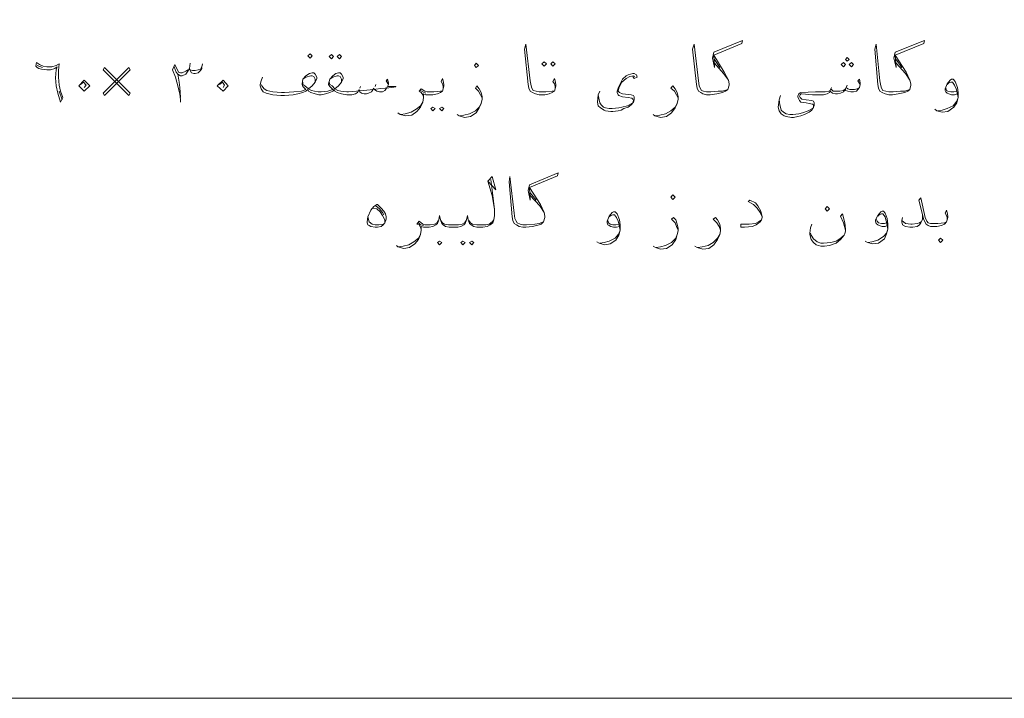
# Model space of a CAD drawing. Header units: inches. Extents: x 5.7 to 89.8, y 4 to 63.5.
# Tile 12 of 34: x 39.3 to 52.3, y 37.3 to 46.3. Entities that reach past the tile are written whole.
import ezdxf

# ---------------------------------------------------------------- set-up
doc = ezdxf.new("R2010")
doc.units = ezdxf.units.IN
doc.header["$MEASUREMENT"] = 0
doc.layers.add('PDF_textt', color=7, linetype='Continuous')

msp = doc.modelspace()

# ---------------------------------------------------------------- linework, layer by layer
at = {"layer": 'PDF_textt', "lineweight": 20}
for points in [[(74.327, 51.947), (74.327, 37.337), (19.323, 37.337)], [(46.368, 45.36), (46.368, 45.389), (46.358, 45.427), (46.339, 45.456), (46.358, 45.495), (46.368, 45.466), (46.377, 45.418), (46.377, 45.398), (46.368, 45.36), (46.358, 45.331), (46.329, 45.312), (46.291, 45.292), (46.233, 45.283), (46.166, 45.283), (46.156, 45.283), (46.108, 45.292), (46.069, 45.312), (46.04, 45.331), (46.021, 45.369), (46.011, 45.418), (45.963, 45.88), (45.983, 45.947), (46.04, 45.466), (46.05, 45.398), (46.06, 45.369), (46.079, 45.34), (46.117, 45.331), (46.156, 45.321), (46.166, 45.321), (46.243, 45.321), (46.329, 45.331), (46.358, 45.331)], [(48.641, 45.35), (48.573, 45.331), (48.516, 45.331), (48.419, 45.321), (48.371, 45.321), (48.361, 45.321), (48.323, 45.331), (48.294, 45.34), (48.275, 45.369), (48.265, 45.398), (48.256, 45.466), (48.198, 45.947), (48.178, 45.88), (48.227, 45.418), (48.236, 45.369), (48.256, 45.331), (48.284, 45.312), (48.313, 45.292), (48.361, 45.283), (48.371, 45.283), (48.41, 45.283), (48.496, 45.292), (48.573, 45.312), (48.612, 45.331), (48.641, 45.35), (48.66, 45.408), (48.66, 45.427), (48.65, 45.475), (48.593, 45.581), (48.458, 45.803), (48.824, 45.957), (48.833, 45.995), (48.458, 45.841), (48.439, 45.764), (48.467, 45.639), (48.458, 45.803)], [(51.039, 45.35), (50.972, 45.331), (50.914, 45.331), (50.817, 45.321), (50.769, 45.321), (50.76, 45.321), (50.721, 45.331), (50.683, 45.34), (50.663, 45.369), (50.654, 45.398), (50.644, 45.466), (50.596, 45.947), (50.577, 45.88), (50.615, 45.418), (50.625, 45.369), (50.644, 45.331), (50.673, 45.312), (50.711, 45.292), (50.76, 45.283), (50.769, 45.283), (50.808, 45.283), (50.885, 45.292), (50.972, 45.312), (51.01, 45.331), (51.039, 45.35), (51.049, 45.408), (51.049, 45.427), (51.039, 45.475), (50.991, 45.581), (50.846, 45.803), (51.222, 45.957), (51.232, 45.995), (50.846, 45.841), (50.827, 45.764), (50.856, 45.639), (50.846, 45.803)], [(39.549, 45.668), (39.616, 45.639)], [(41.437, 45.186), (41.437, 45.215), (41.427, 45.292), (41.388, 45.446), (41.369, 45.514), (41.331, 45.61), (41.36, 45.678), (41.408, 45.581), (41.437, 45.572), (41.456, 45.572), (41.504, 45.591), (41.533, 45.61)], [(41.35, 45.649), (41.379, 45.581), (41.398, 45.552), (41.437, 45.533), (41.456, 45.533), (41.504, 45.552), (41.533, 45.591), (41.552, 45.629)], [(41.716, 45.639), (41.716, 45.629), (41.697, 45.601), (41.668, 45.572), (41.629, 45.562), (41.61, 45.562), (41.581, 45.572), (41.562, 45.601), (41.552, 45.629), (41.562, 45.697)], [(41.562, 45.61), (41.591, 45.601), (41.629, 45.601), (41.668, 45.61), (41.697, 45.62), (41.716, 45.649), (41.726, 45.687)], [(48.467, 45.745), (48.535, 45.639)], [(48.467, 45.697), (48.583, 45.562), (48.65, 45.475)], [(50.856, 45.745), (50.933, 45.639)], [(50.856, 45.697), (50.981, 45.562), (51.039, 45.475)], [(41.398, 45.552), (41.417, 45.446), (41.427, 45.379), (41.437, 45.244)], [(44.172, 45.418), (44.143, 45.466), (44.162, 45.485), (44.172, 45.437), (44.172, 45.418), (44.162, 45.389), (44.143, 45.36), (44.124, 45.34), (44.095, 45.321), (44.056, 45.321), (44.018, 45.331), (43.989, 45.35), (43.979, 45.369), (43.95, 45.321), (43.912, 45.302), (43.883, 45.292), (43.854, 45.292), (43.816, 45.302), (43.796, 45.321), (43.787, 45.35), (43.767, 45.312), (43.738, 45.292), (43.69, 45.283), (43.642, 45.283), (43.623, 45.283), (43.555, 45.292), (43.498, 45.312), (43.469, 45.331), (43.459, 45.35), (43.44, 45.331), (43.401, 45.312), (43.344, 45.292), (43.286, 45.283), (43.267, 45.283), (43.257, 45.283), (43.209, 45.292), (43.151, 45.312), (43.122, 45.331), (43.112, 45.35), (43.084, 45.331), (43.045, 45.312), (42.978, 45.292), (42.92, 45.283), (42.804, 45.273), (42.756, 45.273), (42.65, 45.283), (42.563, 45.302), (42.525, 45.321), (42.496, 45.36), (42.486, 45.398), (42.486, 45.418), (42.496, 45.466), (42.515, 45.514)], [(43.642, 45.321), (43.623, 45.321), (43.546, 45.331), (43.507, 45.34), (43.469, 45.36), (43.517, 45.398), (43.555, 45.446), (43.575, 45.495), (43.575, 45.514), (43.555, 45.552), (43.536, 45.572), (43.517, 45.572), (43.478, 45.562), (43.44, 45.533), (43.401, 45.485), (43.382, 45.427), (43.382, 45.418), (43.401, 45.389), (43.44, 45.35), (43.373, 45.331), (43.286, 45.321), (43.267, 45.321), (43.247, 45.321), (43.199, 45.331), (43.161, 45.34), (43.122, 45.36), (43.17, 45.398), (43.209, 45.446), (43.228, 45.495), (43.228, 45.514), (43.209, 45.552), (43.19, 45.572), (43.17, 45.572), (43.132, 45.562), (43.084, 45.533), (43.045, 45.485), (43.035, 45.427), (43.035, 45.418), (43.045, 45.389), (43.084, 45.35), (43.026, 45.331), (42.929, 45.321), (42.804, 45.312), (42.766, 45.312), (42.65, 45.321), (42.573, 45.34), (42.535, 45.36), (42.506, 45.398), (42.496, 45.418)], [(43.209, 45.446), (43.209, 45.485), (43.19, 45.523), (43.17, 45.533), (43.151, 45.533), (43.084, 45.514), (43.045, 45.485)], [(43.555, 45.446), (43.555, 45.485), (43.536, 45.523), (43.517, 45.533), (43.498, 45.533), (43.44, 45.514), (43.401, 45.485)], [(47.418, 45.523), (47.398, 45.533), (47.35, 45.523), (47.302, 45.495), (47.244, 45.446), (47.225, 45.408), (47.206, 45.369), (47.196, 45.331), (47.215, 45.312), (47.254, 45.292), (47.369, 45.283), (47.398, 45.273), (47.408, 45.254), (47.408, 45.215), (47.398, 45.186), (47.369, 45.148), (47.331, 45.119), (47.273, 45.1), (47.235, 45.08), (47.196, 45.071), (47.129, 45.061), (47.1, 45.061), (47.032, 45.071), (47.013, 45.08), (46.965, 45.109), (46.936, 45.138), (46.926, 45.186), (46.936, 45.283), (46.955, 45.331)], [(47.389, 45.523), (47.408, 45.495), (47.447, 45.514), (47.437, 45.543), (47.408, 45.562), (47.389, 45.562), (47.331, 45.543), (47.302, 45.533), (47.254, 45.485), (47.225, 45.427), (47.196, 45.369), (47.186, 45.331), (47.186, 45.312), (47.196, 45.283), (47.206, 45.273), (47.254, 45.254), (47.331, 45.244), (47.379, 45.235), (47.389, 45.225), (47.398, 45.206), (47.389, 45.177), (47.379, 45.167), (47.321, 45.138), (47.244, 45.119), (47.206, 45.109), (47.119, 45.1), (47.081, 45.1), (47.032, 45.109), (47.003, 45.119), (46.975, 45.148), (46.955, 45.177), (46.946, 45.215), (46.936, 45.283)], [(40.117, 45.418), (40.156, 45.446), (40.194, 45.408), (40.165, 45.379)], [(41.947, 45.418), (41.986, 45.446), (42.015, 45.408), (41.995, 45.379)], [(43.045, 45.446), (43.045, 45.418), (43.074, 45.398), (43.122, 45.36)], [(43.392, 45.446), (43.401, 45.418), (43.43, 45.398), (43.469, 45.36)], [(43.806, 45.389), (43.796, 45.369)], [(44.008, 45.418), (43.999, 45.389)], [(44.894, 45.36), (44.894, 45.389), (44.885, 45.427), (44.865, 45.456), (44.885, 45.495), (44.894, 45.466), (44.904, 45.418), (44.904, 45.398), (44.894, 45.36), (44.885, 45.331), (44.856, 45.312), (44.817, 45.292), (44.759, 45.283), (44.692, 45.283), (44.663, 45.283), (44.634, 45.292), (44.634, 45.244), (44.625, 45.186), (44.596, 45.119), (44.548, 45.061), (44.48, 45.013), (44.403, 45.003), (44.326, 45.023), (44.297, 45.042)], [(45.405, 45.235), (45.385, 45.283), (45.357, 45.331), (45.318, 45.369), (45.337, 45.398), (45.366, 45.36), (45.395, 45.312), (45.405, 45.254), (45.405, 45.225), (45.395, 45.167), (45.366, 45.109), (45.328, 45.042), (45.251, 44.994), (45.174, 44.984), (45.106, 45.003), (45.077, 45.023)], [(47.986, 45.235), (47.967, 45.283), (47.938, 45.331), (47.89, 45.369), (47.918, 45.398), (47.947, 45.36), (47.976, 45.312), (47.986, 45.254), (47.986, 45.225), (47.976, 45.167), (47.947, 45.109), (47.899, 45.042), (47.832, 44.994), (47.755, 44.984), (47.678, 45.003), (47.658, 45.023)], [(50.384, 45.418), (50.355, 45.466), (50.374, 45.485), (50.384, 45.437), (50.384, 45.418), (50.374, 45.379), (50.355, 45.35), (50.336, 45.331), (50.297, 45.321), (50.259, 45.321), (50.22, 45.331), (50.191, 45.34), (50.191, 45.36), (50.163, 45.321), (50.124, 45.302), (50.085, 45.292), (50.057, 45.292), (50.018, 45.302), (49.999, 45.321), (49.989, 45.34), (49.98, 45.312), (49.951, 45.292), (49.902, 45.283), (49.845, 45.283), (49.758, 45.283), (49.614, 45.292), (49.604, 45.292), (49.594, 45.283), (49.585, 45.263), (49.594, 45.244), (49.614, 45.225), (49.671, 45.215), (49.748, 45.206), (49.768, 45.196), (49.777, 45.177), (49.777, 45.138), (49.768, 45.119), (49.748, 45.08), (49.71, 45.052), (49.652, 45.023), (49.604, 45.003), (49.565, 44.994), (49.508, 44.984), (49.479, 44.984), (49.411, 44.994), (49.382, 45.003), (49.344, 45.032), (49.315, 45.071), (49.305, 45.119), (49.315, 45.215), (49.334, 45.273)], [(49.315, 45.215), (49.325, 45.148), (49.334, 45.119), (49.344, 45.08), (49.373, 45.052), (49.411, 45.032), (49.459, 45.023), (49.498, 45.023), (49.575, 45.032), (49.623, 45.042), (49.7, 45.071), (49.758, 45.1), (49.768, 45.109), (49.768, 45.129), (49.768, 45.148), (49.758, 45.157), (49.71, 45.167), (49.671, 45.177), (49.604, 45.186), (49.585, 45.206), (49.575, 45.225), (49.565, 45.254), (49.565, 45.263), (49.575, 45.292), (49.585, 45.302), (49.604, 45.312), (49.797, 45.321), (49.845, 45.321), (49.922, 45.321), (49.97, 45.331), (49.989, 45.34), (49.999, 45.36), (50.028, 45.331), (50.066, 45.331), (50.114, 45.331), (50.163, 45.34), (50.191, 45.36), (50.201, 45.379), (50.22, 45.36), (50.249, 45.35), (50.307, 45.35), (50.345, 45.36), (50.374, 45.379)], [(50.008, 45.379), (49.999, 45.36)], [(50.211, 45.408), (50.201, 45.379)], [(51.665, 45.292), (51.626, 45.283), (51.588, 45.283), (51.549, 45.292), (51.53, 45.302), (51.511, 45.321), (51.501, 45.34), (51.501, 45.36), (51.53, 45.427), (51.569, 45.475), (51.588, 45.485), (51.607, 45.485), (51.636, 45.456), (51.665, 45.379), (51.675, 45.312), (51.675, 45.244), (51.655, 45.177), (51.617, 45.119), (51.54, 45.061), (51.463, 45.052), (51.395, 45.071), (51.366, 45.09)], [(51.53, 45.418), (51.549, 45.437), (51.578, 45.446), (51.598, 45.446), (51.626, 45.408), (51.646, 45.36), (51.655, 45.331), (51.675, 45.244), (51.655, 45.196), (51.607, 45.138), (51.53, 45.1), (51.463, 45.08), (51.405, 45.071)], [(39.838, 45.331), (39.876, 45.215)], [(44.634, 45.254), (44.625, 45.283), (44.605, 45.312), (44.576, 45.331), (44.605, 45.36), (44.653, 45.331), (44.682, 45.321), (44.692, 45.321), (44.769, 45.321), (44.856, 45.331), (44.885, 45.331)], [(44.663, 45.302), (44.625, 45.321), (44.596, 45.34)], [(51.655, 45.331), (51.617, 45.321), (51.578, 45.321), (51.54, 45.331), (51.52, 45.34), (51.511, 45.369)], [(44.336, 45.023), (44.393, 45.032), (44.47, 45.052), (44.538, 45.09), (44.596, 45.138), (44.625, 45.186)], [(45.116, 45.003), (45.164, 45.013), (45.241, 45.032), (45.318, 45.071), (45.366, 45.119), (45.395, 45.167)], [(47.687, 45.003), (47.745, 45.013), (47.822, 45.032), (47.89, 45.071), (47.947, 45.119), (47.976, 45.167)], [(46.214, 43.607), (46.156, 43.588), (46.098, 43.578), (45.992, 43.568), (45.954, 43.568), (45.944, 43.568), (45.906, 43.578), (45.867, 43.597), (45.848, 43.626), (45.838, 43.655), (45.828, 43.722), (45.771, 44.204), (45.761, 44.137), (45.8, 43.674), (45.809, 43.626), (45.828, 43.588), (45.857, 43.568), (45.896, 43.549), (45.944, 43.539), (45.954, 43.539), (45.983, 43.539), (46.069, 43.549), (46.156, 43.568), (46.185, 43.578), (46.214, 43.607), (46.233, 43.665), (46.233, 43.684), (46.223, 43.732), (46.175, 43.838), (46.031, 44.06), (46.397, 44.214), (46.406, 44.252), (46.031, 44.098), (46.011, 44.021), (46.04, 43.896), (46.031, 44.06)], [(45.52, 44.165), (45.549, 43.954), (45.568, 43.771), (45.568, 43.694), (45.559, 43.636), (45.549, 43.597), (45.511, 43.568), (45.472, 43.549), (45.414, 43.539), (45.395, 43.539), (45.337, 43.539), (45.299, 43.549), (45.26, 43.568), (45.241, 43.588), (45.222, 43.636), (45.212, 43.694), (45.202, 43.636), (45.183, 43.588), (45.164, 43.568), (45.125, 43.549), (45.087, 43.539), (45.029, 43.539), (44.971, 43.539), (44.923, 43.549), (44.894, 43.568), (44.875, 43.588), (44.856, 43.636), (44.846, 43.694), (44.836, 43.636), (44.817, 43.588), (44.798, 43.568), (44.759, 43.549), (44.711, 43.539), (44.663, 43.539), (44.634, 43.539), (44.605, 43.549), (44.605, 43.501), (44.596, 43.443), (44.567, 43.376), (44.519, 43.318), (44.451, 43.27), (44.374, 43.26), (44.297, 43.279), (44.278, 43.299)], [(45.482, 44.146), (45.588, 44.031), (45.54, 44.204), (45.482, 44.146), (45.54, 43.954), (45.568, 43.771)], [(46.04, 43.992), (46.117, 43.896)], [(46.04, 43.954), (46.166, 43.819), (46.223, 43.732)], [(44.008, 43.819), (44.056, 43.78), (44.095, 43.732), (44.114, 43.703)], [(49.093, 43.674), (49.065, 43.732), (49.026, 43.79), (48.978, 43.838), (48.91, 43.877), (48.93, 43.896), (49.007, 43.857), (49.036, 43.819), (49.074, 43.751), (49.093, 43.674), (49.093, 43.665), (49.084, 43.636), (49.065, 43.607), (49.016, 43.568), (48.968, 43.549), (48.862, 43.539), (48.814, 43.539), (48.814, 43.578), (48.92, 43.578), (49.007, 43.588), (49.045, 43.607), (49.084, 43.636)], [(51.53, 43.636), (51.53, 43.665), (51.52, 43.694), (51.501, 43.722), (51.52, 43.761), (51.53, 43.732), (51.54, 43.684), (51.54, 43.665), (51.53, 43.636), (51.52, 43.607), (51.492, 43.578), (51.453, 43.559), (51.395, 43.549), (51.328, 43.549), (51.309, 43.549), (51.28, 43.559), (51.251, 43.578), (51.222, 43.636), (51.155, 43.896), (51.183, 43.925), (51.241, 43.665), (51.26, 43.616), (51.28, 43.597), (51.309, 43.588), (51.328, 43.588), (51.405, 43.588), (51.492, 43.597), (51.52, 43.607)], [(43.97, 43.79), (44.018, 43.78), (44.066, 43.742), (44.095, 43.694), (44.124, 43.636), (44.124, 43.607)], [(47.215, 43.549), (47.177, 43.539), (47.138, 43.539), (47.1, 43.549), (47.081, 43.559), (47.061, 43.568), (47.052, 43.597), (47.052, 43.616), (47.081, 43.684), (47.119, 43.732), (47.138, 43.742), (47.158, 43.742), (47.186, 43.713), (47.215, 43.636), (47.225, 43.568), (47.225, 43.501), (47.206, 43.434), (47.167, 43.366), (47.09, 43.318), (47.023, 43.308), (46.946, 43.328), (46.917, 43.347)], [(47.081, 43.674), (47.1, 43.694), (47.129, 43.703), (47.148, 43.703), (47.177, 43.665), (47.196, 43.616), (47.206, 43.588), (47.225, 43.501), (47.206, 43.453), (47.158, 43.395), (47.081, 43.356), (47.013, 43.337), (46.955, 43.328)], [(50.191, 43.501), (50.163, 43.597), (50.124, 43.684), (50.153, 43.713), (50.182, 43.597), (50.191, 43.511), (50.191, 43.491), (50.182, 43.453), (50.172, 43.434), (50.124, 43.376), (50.066, 43.328), (49.98, 43.299), (49.912, 43.289), (49.864, 43.289), (49.806, 43.308), (49.768, 43.337), (49.739, 43.376), (49.719, 43.443), (49.719, 43.462), (49.729, 43.53), (49.748, 43.578)], [(50.74, 43.559), (50.711, 43.549), (50.673, 43.549), (50.634, 43.559), (50.615, 43.568), (50.596, 43.588), (50.586, 43.616), (50.586, 43.636), (50.615, 43.694), (50.654, 43.742), (50.673, 43.751), (50.692, 43.751), (50.711, 43.722), (50.74, 43.655), (50.75, 43.578), (50.75, 43.511), (50.731, 43.453), (50.702, 43.385), (50.625, 43.328), (50.548, 43.318), (50.48, 43.337), (50.451, 43.356)], [(50.615, 43.684), (50.634, 43.703), (50.663, 43.713), (50.683, 43.713), (50.711, 43.674), (50.721, 43.636), (50.731, 43.607), (50.75, 43.511), (50.731, 43.462), (50.692, 43.414), (50.615, 43.366), (50.538, 43.347), (50.49, 43.337)], [(51.203, 43.694), (51.203, 43.645), (51.183, 43.597), (51.164, 43.568), (51.135, 43.549), (51.077, 43.539), (51.039, 43.539), (50.981, 43.549), (50.943, 43.568), (50.933, 43.607), (50.933, 43.626), (50.943, 43.665)], [(44.104, 43.578), (44.047, 43.568), (43.999, 43.568), (43.96, 43.578), (43.921, 43.607), (43.902, 43.674)], [(44.827, 43.626), (44.808, 43.597), (44.779, 43.578), (44.721, 43.568), (44.663, 43.568), (44.653, 43.568), (44.625, 43.578), (44.576, 43.616), (44.548, 43.578), (44.576, 43.568), (44.596, 43.539), (44.605, 43.511)], [(44.634, 43.559), (44.596, 43.568), (44.567, 43.597)], [(45.193, 43.626), (45.174, 43.597), (45.145, 43.578), (45.096, 43.568), (45.029, 43.568), (44.962, 43.568), (44.913, 43.578), (44.885, 43.597), (44.865, 43.626)], [(45.559, 43.636), (45.54, 43.607), (45.501, 43.578), (45.453, 43.568), (45.395, 43.568), (45.337, 43.568), (45.279, 43.578), (45.251, 43.597), (45.231, 43.626)], [(47.206, 43.578), (47.167, 43.568), (47.129, 43.568), (47.09, 43.578), (47.071, 43.597), (47.061, 43.626)], [(47.986, 43.501), (47.967, 43.549), (47.947, 43.597), (47.899, 43.645), (47.928, 43.665), (47.957, 43.636), (47.976, 43.578), (47.986, 43.52), (47.986, 43.491), (47.976, 43.443), (47.957, 43.376), (47.909, 43.308), (47.832, 43.26), (47.755, 43.251), (47.687, 43.27), (47.658, 43.289)], [(48.544, 43.501), (48.525, 43.549), (48.496, 43.597), (48.448, 43.645), (48.477, 43.665), (48.506, 43.636), (48.535, 43.578), (48.544, 43.52), (48.544, 43.491), (48.535, 43.443), (48.506, 43.376), (48.458, 43.308), (48.39, 43.26), (48.313, 43.251), (48.236, 43.27), (48.207, 43.289)], [(50.731, 43.597), (50.702, 43.588), (50.663, 43.588), (50.625, 43.597), (50.606, 43.616), (50.596, 43.645)], [(50.933, 43.626), (50.981, 43.588), (51.049, 43.578), (51.068, 43.578), (51.135, 43.588), (51.164, 43.597), (51.183, 43.607)], [(44.307, 43.279), (44.365, 43.289), (44.442, 43.308), (44.509, 43.347), (44.567, 43.395), (44.596, 43.443)], [(47.697, 43.27), (47.755, 43.279), (47.822, 43.299), (47.899, 43.337), (47.957, 43.395), (47.976, 43.443)], [(48.246, 43.27), (48.304, 43.279), (48.381, 43.299), (48.448, 43.337), (48.506, 43.395), (48.535, 43.443)], [(49.729, 43.462), (49.739, 43.434), (49.768, 43.385), (49.816, 43.347), (49.864, 43.328), (49.902, 43.328), (49.999, 43.337), (50.066, 43.356), (50.114, 43.385), (50.172, 43.434)]]:
    msp.add_lwpolyline(points, dxfattribs=at)
for points in [[(43.141, 45.764), (43.17, 45.793), (43.141, 45.822), (43.112, 45.793)], [(43.421, 45.812), (43.45, 45.784), (43.421, 45.755), (43.392, 45.784)], [(43.527, 45.812), (43.555, 45.784), (43.527, 45.755), (43.498, 45.784)], [(50.211, 45.726), (50.24, 45.745), (50.211, 45.774), (50.191, 45.745)], [(39.857, 45.186), (39.819, 45.302), (39.799, 45.398), (39.79, 45.504), (39.799, 45.61), (39.809, 45.649), (39.78, 45.629), (39.722, 45.61), (39.674, 45.61), (39.607, 45.62), (39.568, 45.629), (39.549, 45.639), (39.53, 45.658), (39.539, 45.706), (39.578, 45.678), (39.626, 45.658), (39.674, 45.649), (39.742, 45.649), (39.799, 45.668), (39.838, 45.687), (39.828, 45.601), (39.828, 45.514), (39.838, 45.408), (39.857, 45.331), (39.886, 45.244)], [(40.435, 45.273), (40.772, 45.61), (40.753, 45.639), (40.416, 45.302)], [(40.772, 45.302), (40.435, 45.639), (40.416, 45.61), (40.753, 45.273)], [(45.328, 45.639), (45.357, 45.668), (45.328, 45.697), (45.308, 45.668)], [(46.223, 45.716), (46.252, 45.687), (46.223, 45.658), (46.194, 45.687)], [(46.339, 45.716), (46.368, 45.687), (46.339, 45.658), (46.31, 45.687)], [(50.163, 45.649), (50.191, 45.678), (50.163, 45.706), (50.134, 45.678)], [(50.268, 45.649), (50.297, 45.678), (50.268, 45.706), (50.24, 45.678)], [(40.098, 45.398), (40.165, 45.475), (40.242, 45.398), (40.165, 45.331)], [(41.918, 45.398), (41.995, 45.475), (42.063, 45.398), (41.995, 45.331)], [(44.759, 45.119), (44.788, 45.1), (44.759, 45.071), (44.731, 45.1)], [(44.875, 45.119), (44.904, 45.1), (44.875, 45.071), (44.846, 45.1)], [(47.918, 43.905), (47.947, 43.934), (47.918, 43.963), (47.89, 43.934)], [(44.018, 43.838), (44.027, 43.838), (44.076, 43.79), (44.114, 43.751), (44.133, 43.713), (44.143, 43.674), (44.143, 43.645), (44.124, 43.597), (44.104, 43.568), (44.076, 43.549), (44.027, 43.539), (43.999, 43.539), (43.941, 43.549), (43.921, 43.559), (43.902, 43.568), (43.893, 43.597), (43.893, 43.607), (43.902, 43.674), (43.941, 43.761), (43.979, 43.809)], [(49.951, 43.809), (49.98, 43.78), (49.951, 43.751), (49.922, 43.78)], [(44.846, 43.308), (44.875, 43.337), (44.846, 43.356), (44.817, 43.337)], [(45.154, 43.356), (45.183, 43.337), (45.154, 43.308), (45.125, 43.337)], [(45.27, 43.356), (45.299, 43.337), (45.27, 43.308), (45.241, 43.337)], [(51.443, 43.337), (51.472, 43.366), (51.443, 43.395), (51.415, 43.366)]]:
    msp.add_lwpolyline(points, close=True, dxfattribs=at)
msp.add_ellipse((40.183, 45.076), major_axis=(4.09, 0.313), ratio=0.008864, start_param=5.721699, end_param=6.510304, dxfattribs=at)

doc.saveas('drawing.dxf')
